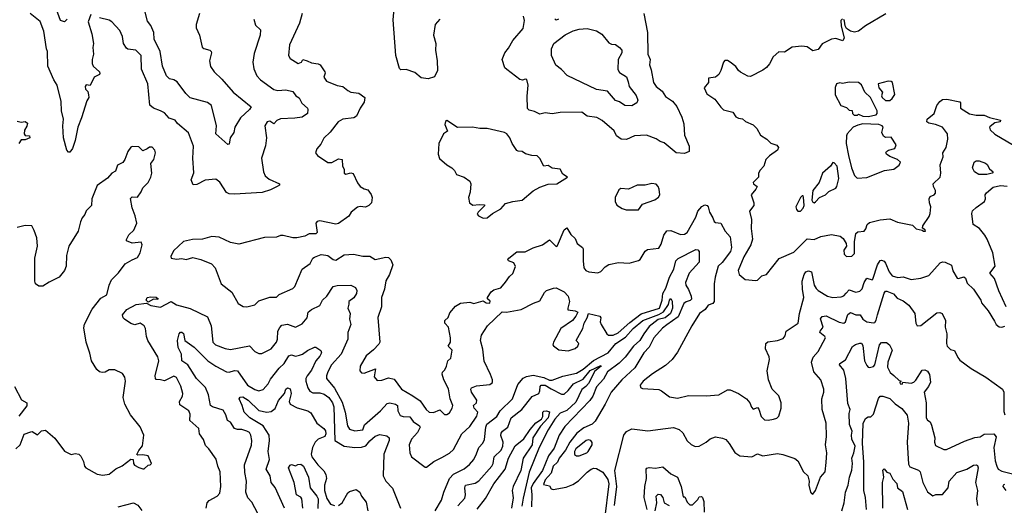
# Model space of a CAD drawing. Extents: x 1552294 to 1694791, y 811929 to 917222.
# Tile 207 of 256: x 1622573 to 1629864, y 862697 to 866290. Entities that reach past the tile are written whole.
import ezdxf

# ---------------------------------------------------------------- set-up
doc = ezdxf.new("R2010")
doc.units = 0

msp = doc.modelspace()

# ---------------------------------------------------------------- linework, layer by layer
at = {"layer": '0CON10XD'}
for points in [[(1625685, 866293.3), (1625650.4, 866255), (1625638.1, 866175), (1625653.9, 866115), (1625652.3, 866065), (1625664.2, 865985.8), (1625665.8, 865914.2), (1625645, 865867.5), (1625596.8, 865853.2), (1625545, 865860.8), (1625499.1, 865899.1), (1625435, 865922.5), (1625395, 865920), (1625385, 865930), (1625359.2, 866025), (1625338.4, 866288.4), (1625350, 866425)], [(1623101.2, 866328.8), (1623080.6, 866275), (1623107.5, 866185), (1623120, 866115), (1623115.8, 866085), (1623120, 866035), (1623109.4, 865995), (1623109.6, 865965), (1623117.1, 865945), (1623163.1, 865905), (1623167, 865893), (1623163.8, 865885), (1623124.4, 865865), (1623095, 865803.8), (1623065, 865807.5), (1623057.5, 865795), (1623060, 865775), (1623078.3, 865758.3), (1623084, 865735), (1623084.2, 865715), (1623070.7, 865689.3), (1623032.1, 865565), (1623004, 865496), (1622984.4, 865395), (1622965, 865337.5), (1622945, 865310), (1622935, 865310), (1622921.2, 865325), (1622897.5, 865415), (1622892.7, 865505), (1622896.7, 865555), (1622883.5, 865615), (1622881.1, 865685), (1622851.5, 865805), (1622825.8, 865845.8), (1622781.6, 865945), (1622780, 866055), (1622771.4, 866075), (1622751.8, 866205), (1622725, 866275.7), (1622651.4, 866335)], [(1622925.7, 866295), (1622905, 866274), (1622875, 866282.9), (1622846.2, 866365)], [(1624306, 866295), (1624318.8, 866248.8), (1624355.8, 866215), (1624354.3, 866175), (1624309.3, 866040.7), (1624299.5, 865975), (1624306.6, 865926.6), (1624330, 865875), (1624355.5, 865845.5), (1624455, 865773.9), (1624485, 865766.7), (1624545, 865771.9), (1624595, 865758.5), (1624617.8, 865727.8), (1624641.7, 865711.7), (1624661.9, 865671.9), (1624704, 865635), (1624707.5, 865625), (1624704.3, 865595), (1624665, 865569.7), (1624611.3, 865561.3), (1624503.3, 865556.7), (1624476.8, 865543.2), (1624455, 865520), (1624425, 865538.1), (1624405, 865534.2), (1624388.1, 865505), (1624400, 865415), (1624394.5, 865355.5), (1624363.5, 865265), (1624378, 865165), (1624392, 865135), (1624420.2, 865110.2), (1624498, 865075), (1624496, 865065), (1624478.8, 865055), (1624429.1, 865030.9), (1624368.3, 865011.7), (1624165, 864998.3), (1624125, 865001.4), (1624105, 865010.8), (1624055, 865087.5), (1624025, 865108.9), (1623947.3, 865102.7), (1623885, 865071.2), (1623857.5, 865067.5), (1623843.8, 865105), (1623862.3, 865157.7), (1623854.5, 865265), (1623859.3, 865355), (1623822.2, 865452.2), (1623741.3, 865521.3), (1623725, 865545.6), (1623680.8, 865560.8), (1623645, 865600), (1623615, 865615.8), (1623565, 865634.6), (1623537.7, 865657.7), (1623521.9, 865815), (1623475.6, 865925), (1623472.5, 866025), (1623433.6, 866063.6), (1623375, 866071.2), (1623365, 866078.8), (1623342.5, 866115), (1623333.8, 866165), (1623315, 866210), (1623255, 866274.2), (1623235, 866286.9), (1623165, 866303.3)], [(1623903.8, 866336.2), (1623880.7, 866255), (1623879.5, 866229.5), (1623904.6, 866174.6), (1623925, 866088), (1623937.2, 866077.2), (1623981.2, 866065), (1623991.4, 866055), (1623994.4, 866045), (1623978.2, 865985), (1623985, 865943.8), (1624012.9, 865905), (1624070.1, 865850.1), (1624155, 865753.3), (1624286, 865645), (1624275.8, 865625), (1624208.1, 865565), (1624165.7, 865495), (1624160, 865455), (1624132, 865415), (1624125, 865370), (1624115, 865366.7), (1624026, 865445), (1624030.9, 865505), (1623993.3, 865655), (1623965, 865676.4), (1623835, 865711.9), (1623802.7, 865742.7), (1623740.3, 865830.3), (1623715.3, 865845.3), (1623682.4, 865852.4), (1623661.1, 865875), (1623629.6, 865945), (1623614.4, 866055), (1623568.4, 866145), (1623567.1, 866195), (1623545, 866247.9), (1623520.2, 866280.2), (1623496.4, 866366.4)], [(1624664.2, 866335.8), (1624644.3, 866265), (1624570.8, 866105), (1624562.5, 866025), (1624575, 866003.3), (1624635, 865966.2), (1624660, 865975), (1624670, 865995), (1624701.2, 865985), (1624735, 865970), (1624783.6, 865963.6), (1624797.5, 865955), (1624831.4, 865905), (1624834.3, 865895), (1624824.4, 865865), (1624845.6, 865835), (1624925, 865802.5), (1624965.6, 865795.6), (1625002.5, 865765), (1625025, 865754.6), (1625085, 865747.5), (1625128.1, 865715), (1625125, 865680), (1625094.3, 865635.7), (1625068, 865575), (1625046.6, 865563.4), (1624965, 865552.9), (1624930.6, 865535), (1624871.5, 865458.5), (1624825, 865412.9), (1624802.2, 865367.8), (1624773.1, 865335), (1624762.5, 865305), (1624777.5, 865285), (1624855, 865232.9), (1624885, 865232.9), (1624935, 865260.8), (1624960, 865255), (1624963.8, 865205), (1624976.2, 865185), (1624976, 865155), (1624987.3, 865147.3), (1625025, 865157.8), (1625041.8, 865151.8), (1625075, 865083.8), (1625095, 865056.2), (1625125, 865038), (1625150.7, 865030.7), (1625175, 864996.7), (1625182.9, 864975), (1625177.1, 864935), (1625159.4, 864915), (1625132.5, 864902.5), (1625095, 864908.6), (1625075, 864902.5), (1625027.5, 864865), (1625010, 864835), (1624935, 864782), (1624915, 864778), (1624795, 864802), (1624775, 864797.5), (1624766.2, 864785), (1624776, 864715), (1624765.6, 864704.4), (1624715.7, 864704.3), (1624685, 864688), (1624625, 864675.8), (1624595, 864676), (1624525, 864693.3), (1624505, 864693.1), (1624475, 864682), (1624385, 864678.8), (1624195, 864628.8), (1624135, 864641.2), (1624050.5, 864680.5), (1623995, 864686.2), (1623927, 864667), (1623853.9, 864663.9), (1623785, 864648), (1623711.2, 864578.8), (1623691.9, 864538.1), (1623695, 864524.2), (1623735, 864518.8), (1623775, 864522), (1623805, 864516.7), (1623855, 864531.2), (1623915, 864516.2), (1623992.3, 864482.3), (1624020, 864455), (1624064.2, 864335), (1624142.9, 864272.9), (1624190.4, 864190.4), (1624228, 864168), (1624254.3, 864164.3), (1624315, 864181.1), (1624345, 864209.2), (1624425, 864238), (1624475, 864237.1), (1624495, 864255.6), (1624595, 864300), (1624610, 864315), (1624665, 864443.3), (1624725, 864486), (1624743.1, 864525), (1624755, 864533.5), (1624805, 864551.3), (1624838.8, 864548.8), (1624855, 864544.6), (1624895, 864515.5), (1624915, 864511.1), (1624975, 864550.8), (1625045.4, 864554.6), (1625115, 864540), (1625165, 864540), (1625206.4, 864516.4), (1625285, 864532.5), (1625305, 864530), (1625322, 864512), (1625336, 864475), (1625311.2, 864405), (1625285, 864357.5), (1625274.6, 864295), (1625251.1, 864235), (1625253.3, 864165), (1625224.1, 864085.9), (1625240.8, 863905), (1625231.8, 863888.2), (1625192.1, 863847.9), (1625137.5, 863802.5), (1625094.3, 863725), (1625092, 863692), (1625105, 863676.7), (1625125, 863673.8), (1625207, 863707), (1625197, 863647), (1625221.2, 863621.2), (1625255, 863621.4), (1625305, 863640), (1625345, 863630), (1625399.4, 863555), (1625485, 863506.2), (1625539.3, 863469.3), (1625583.6, 863405), (1625605, 863386.7), (1625637.5, 863382.5), (1625685, 863402.5), (1625717.7, 863367.7), (1625735, 863367.5), (1625755, 863382), (1625775.6, 863415), (1625779.2, 863435), (1625760, 863485), (1625747.3, 863557.3), (1625714.7, 863625), (1625702.1, 863667.9), (1625705, 863682.5), (1625720.7, 863699.3), (1625733.3, 863726.7), (1625742.5, 863765), (1625766.7, 863785), (1625776.4, 863843.6), (1625746.7, 863875), (1625762.9, 863905), (1625763.1, 863935), (1625748.8, 864015), (1625722, 864045), (1625720.8, 864065), (1625745, 864087.5), (1625759.3, 864120.7), (1625800.9, 864169.1), (1625837.9, 864192.1), (1625905, 864200), (1625935, 864190), (1626005, 864208.8), (1626026.7, 864195), (1626055, 864193.5), (1626057.1, 864207.1), (1626037.5, 864225), (1626036.7, 864235), (1626064.5, 864275.5), (1626085, 864291.4), (1626135, 864305.5), (1626171.5, 864348.5)], [(1627193.9, 866335), (1627220.5, 866195), (1627224.3, 866035), (1627241.8, 865995), (1627236.7, 865955), (1627248.9, 865918.9), (1627265.6, 865825.6), (1627286.9, 865795), (1627330.2, 865760.2), (1627355, 865722.9), (1627406.5, 865686.5), (1627438.3, 865648.3), (1627475, 865568.8), (1627490.2, 865520.2), (1627495.6, 865435), (1627530, 865355), (1627530.4, 865315), (1627495, 865299.7), (1627435, 865305.4), (1627345, 865377.8), (1627315, 865388.1), (1627285, 865409.6), (1627215, 865435.5), (1627125, 865430), (1627065, 865404.4), (1627026.1, 865406.1), (1626991.2, 865431.2), (1626975, 865468.6), (1626885.6, 865545), (1626845.9, 865565.9), (1626776.2, 865575), (1626735, 865605.6), (1626575, 865603.3), (1626515, 865594.3), (1626465, 865600.8), (1626425, 865590), (1626385, 865611.1), (1626345, 865620.8), (1626332.1, 865632.1), (1626330.8, 865725), (1626337.5, 865805), (1626327.5, 865847.5), (1626315, 865850), (1626295, 865843.1), (1626277.4, 865847.4), (1626180.5, 865920.5), (1626166.2, 865935), (1626146.2, 865995), (1626164.5, 866045), (1626191.8, 866078.2), (1626223.8, 866135), (1626300.4, 866225), (1626312, 866285), (1626303.8, 866315)], [(1628987.3, 866332.7), (1628835.4, 866244.6), (1628785, 866205.6), (1628755, 866197.3), (1628724.6, 866204.6), (1628696.1, 866226.1), (1628685.6, 866245), (1628680.7, 866279.3), (1628675, 866292.5)], [(1626561.9, 866295), (1626545, 866286.9), (1626536.2, 866296.2)], [(1628665, 866296.9), (1628652.9, 866285), (1628655, 866242.5), (1628676.7, 866155), (1628667, 866133), (1628615, 866150), (1628583, 866147), (1628515, 866112), (1628485, 866070), (1628455, 866062), (1628445, 866060.8), (1628405, 866089.2), (1628365, 866094.2), (1628294, 866086), (1628235, 866050.8), (1628195, 866052.5), (1628152.9, 866015), (1628126.2, 865963.8), (1628102.7, 865937.3), (1628075, 865915.7), (1627985, 865868.8), (1627965, 865871.2), (1627911.3, 865901.3), (1627895, 865913.8), (1627875, 865943.3), (1627835, 865976), (1627815, 865987.5), (1627795, 865988.8), (1627784.4, 865975.6), (1627765.8, 865914.2), (1627750, 865885), (1627724.1, 865865.9), (1627673.6, 865856.4), (1627673.8, 865825), (1627641.2, 865785), (1627662.1, 865742.1), (1627720.9, 865700.9), (1627765, 865643.3), (1627785, 865624.2), (1627852.5, 865605), (1627875, 865571.2), (1627895, 865560.8), (1627925, 865555.7), (1627947.9, 865537.9), (1628003, 865513), (1628030, 865485), (1628058.8, 865435), (1628105, 865406), (1628135.6, 865375.6), (1628180.5, 865360.5), (1628191.2, 865345), (1628185, 865323.8), (1628125, 865282), (1628098.8, 865255), (1628083.8, 865205), (1628055, 865176.7), (1628043.8, 865155), (1628043.3, 865125), (1628004, 865085), (1628006.7, 865075), (1628033.3, 865055), (1628024.2, 865035), (1627988.8, 864995), (1628008.6, 864935), (1628008.6, 864915), (1627976.9, 864873.1), (1627991.7, 864811.7), (1627989.3, 864745), (1627998.5, 864665), (1627986, 864624), (1627933.9, 864535), (1627893.3, 864435), (1627900.8, 864405), (1627945, 864367.1), (1628025, 864359.2), (1628035, 864362)], [(1627105, 865653.1), (1627055, 865656), (1627015, 865682), (1626985, 865691.4), (1626925, 865760.5), (1626845, 865774.6), (1626626.9, 865876.9), (1626585, 865922.2), (1626543, 865953), (1626510, 866025), (1626511.1, 866075), (1626528.8, 866115), (1626611.4, 866178.6), (1626671.8, 866208.2), (1626715, 866220.6), (1626774.6, 866224.6), (1626845, 866208.8), (1626883.5, 866183.5), (1626935, 866120), (1626955, 866109.2), (1626985, 866106.9), (1627015.6, 866085), (1627031.1, 866065), (1627031.8, 866045), (1627004.4, 865995.6), (1627002.6, 865922.6), (1627015, 865898.8), (1627066.7, 865866.7), (1627079.7, 865829.7), (1627085.7, 865795.7), (1627138.7, 865728.7), (1627150, 865695), (1627143.3, 865675), (1627105, 865653.1)], [(1628855, 865573.8), (1628914.1, 865585.9), (1628921.2, 865595), (1628921.4, 865615), (1628873.1, 865715), (1628831.1, 865755), (1628805, 865808.9), (1628785, 865824.4), (1628715, 865828.8), (1628665, 865819.1), (1628645, 865822.9), (1628622, 865815), (1628611.2, 865788.8), (1628610.5, 865735), (1628654.1, 865654.1), (1628695, 865640), (1628715, 865620), (1628738.3, 865618.3), (1628740, 865595), (1628753, 865583), (1628776.4, 865583.6), (1628785, 865590), (1628817, 865577), (1628855, 865573.8)], [(1629015, 865693.3), (1629033, 865707), (1629053, 865737), (1629035.8, 865825.8), (1629025, 865833.8), (1629004.5, 865835.5), (1628930, 865815), (1628934.2, 865785), (1628962, 865755), (1628954.5, 865725.5), (1628958.6, 865715), (1628985, 865693.3), (1629015, 865693.3)], [(1628035, 864362), (1628067.5, 864395), (1628102.5, 864405), (1628196.6, 864523.4), (1628305, 864570.8), (1628405, 864669.5), (1628455, 864664.5), (1628505, 864686.2), (1628585, 864699.5), (1628648.2, 864688.2), (1628671.4, 864671.4), (1628692.5, 864635), (1628694, 864615), (1628674.4, 864585), (1628678.8, 864555), (1628695, 864537.5), (1628735, 864540), (1628755, 864560), (1628754.5, 864645.5), (1628765, 864706.7), (1628779.5, 864720.5), (1628825, 864726.2), (1628837.7, 864742.3), (1628848.5, 864775), (1628865, 864790), (1628945, 864809.5), (1629015, 864817.1), (1629072.3, 864792.3), (1629185, 864768.8), (1629211.7, 864741.7), (1629255, 864732.5), (1629265, 864724), (1629280, 864725), (1629277.5, 864735), (1629258.3, 864748.3), (1629260, 864765), (1629307, 864833), (1629315.8, 864855), (1629320.5, 864905), (1629310, 864935), (1629308, 864965), (1629315, 864982.5), (1629345, 864993.8), (1629354.1, 865005.9), (1629354, 865025), (1629339.2, 865055), (1629337.5, 865075), (1629388, 865125), (1629394, 865155), (1629388, 865215), (1629410, 865275), (1629409.2, 865305), (1629432.5, 865345), (1629445.6, 865405), (1629442.9, 865445), (1629405.8, 865495), (1629355, 865514.6), (1629303.8, 865525), (1629290, 865535), (1629291.2, 865555), (1629345, 865596.7), (1629364, 865655), (1629386.2, 865685), (1629405, 865699.2), (1629438.3, 865701.7), (1629535, 865682.5), (1629540, 865675), (1629540, 865635), (1629605, 865593.5), (1629655, 865583.3), (1629715, 865584.3), (1629755, 865566.9), (1629835, 865546.7), (1629832.5, 865535), (1629793.2, 865526.8), (1629759.1, 865500.9), (1629753.8, 865495), (1629758.8, 865475), (1629793.8, 865443.8), (1629932.7, 865362.7)], [(1622555, 865538.8), (1622585, 865532.5), (1622615, 865536.2), (1622630, 865525), (1622627, 865503), (1622608.3, 865471.7), (1622607.5, 865445), (1622615, 865432.5), (1622645, 865430), (1622647.5, 865415), (1622615, 865401.2), (1622585, 865400), (1622566.2, 865375)], [(1626005, 864822.5), (1626035, 864823.3), (1626074.2, 864855.8), (1626135, 864891.2), (1626170.3, 864929.7), (1626225, 864945.8), (1626292.5, 864955), (1626375, 865022.5), (1626425, 865051.4), (1626485, 865072.5), (1626550, 865075), (1626630, 865125), (1626595, 865147.5), (1626574.2, 865184.2), (1626515, 865191.1), (1626485, 865212), (1626455, 865206.7), (1626425, 865263.8), (1626405, 865283.8), (1626365, 865286), (1626317.7, 865297.7), (1626293.6, 865313.6), (1626265, 865316.7), (1626255, 865323.3), (1626220, 865375), (1626202.9, 865415), (1626179.4, 865445), (1626164, 865455), (1626035, 865485.9), (1625980, 865485), (1625925, 865495.7), (1625815, 865491.2), (1625735, 865543.8), (1625725, 865536.2), (1625720, 865515), (1625740, 865465), (1625711.2, 865445), (1625676.7, 865375), (1625672.9, 865295), (1625682.1, 865262.1), (1625735, 865216.7), (1625772.5, 865195), (1625792.5, 865175), (1625807.5, 865145), (1625865.5, 865125.5), (1625906.7, 865095), (1625912.5, 865075), (1625907.5, 865015), (1625896.2, 864975), (1625903.3, 864935), (1625928, 864918), (1625975, 864923.3), (1626015, 864920), (1626015, 864912.5), (1625966.7, 864865), (1625960.7, 864850.7), (1625969.3, 864839.3), (1626005, 864822.5)], [(1628775, 865117.9), (1628845, 865122.2), (1628975.6, 865174.4), (1629046.7, 865185), (1629085, 865213.3), (1629093.8, 865235), (1629073.3, 865255), (1629015, 865277.8), (1628991.9, 865295), (1628987.1, 865305), (1628990.8, 865315), (1629006.2, 865325), (1629053.1, 865336.9), (1629062.4, 865365), (1629025, 865420), (1628985, 865417.9), (1628968.6, 865428.6), (1628957.5, 865455), (1628966.7, 865495), (1628960, 865505), (1628935, 865514.3), (1628815, 865520.6), (1628779.5, 865510.5), (1628744.2, 865495), (1628700, 865445), (1628695, 865430), (1628693.2, 865375), (1628709, 865285), (1628732, 865195), (1628755, 865137.3), (1628775, 865117.9)], [(1622545.6, 863114.4), (1622576.9, 863143.1), (1622607, 863223), (1622655, 863240), (1622665, 863242.5), (1622705, 863217.5), (1622735, 863247.5), (1622765, 863253.3), (1622833.2, 863193.2), (1622905, 863097.5), (1622955, 863072.5), (1622985, 863080), (1623010, 863075), (1623025, 863060), (1623045, 863020), (1623053.3, 862985), (1623062.5, 862975), (1623147.5, 862927.5), (1623188.8, 862918.8), (1623235, 862926.9), (1623285, 862965.6), (1623332.3, 862987.7), (1623395, 863038.8), (1623412.5, 863035), (1623416.5, 863005), (1623424.2, 862994.2), (1623455, 862975.5), (1623485, 862966.2), (1623495, 862966.7), (1623525, 862992.5), (1623540, 862995), (1623550, 863005), (1623523.6, 863063.6), (1623485, 863070.8), (1623447, 863067), (1623441.7, 863071.7), (1623455, 863101.2), (1623482.2, 863137.8), (1623491.4, 863215), (1623465, 863276.7), (1623394, 863365), (1623352.5, 863445), (1623339.4, 863495), (1623355.8, 863615), (1623352.5, 863645), (1623335, 863671.2), (1623278.3, 863698.3), (1623235, 863698.1), (1623205, 863681.9), (1623185, 863679.4), (1623163.6, 863683.6), (1623145, 863700.8), (1623104.5, 863765), (1623092.6, 863822.6), (1623064.4, 863904.4), (1623048.8, 864008.8), (1623054.1, 864035.9), (1623111.1, 864148.9), (1623175, 864229.4), (1623218.6, 864255), (1623236.2, 864325), (1623254, 864365), (1623303.8, 864416.2), (1623355, 864482.5), (1623405, 864514.2), (1623445, 864531.2), (1623465.6, 864564.4), (1623480, 864625), (1623473.8, 864643.8), (1623405, 864636.7), (1623365, 864652.5), (1623363.6, 864663.6), (1623380.9, 864699.1), (1623417.9, 864732.1), (1623440.5, 864785), (1623428.2, 864838.2), (1623405, 864897.5), (1623393.6, 864966.4), (1623405, 864980), (1623445, 864977.5), (1623473.6, 865016.4), (1623486.2, 865045), (1623525, 865086), (1623544.3, 865125), (1623551.4, 865155), (1623544.1, 865225.9), (1623567.5, 865255), (1623578.8, 865305), (1623573.3, 865325), (1623555, 865346.7), (1623533.6, 865346.4), (1623516.7, 865333.3), (1623485, 865320), (1623455, 865350), (1623405, 865352.5), (1623395, 865347.5), (1623373.8, 865315), (1623352.5, 865255), (1623336.4, 865233.6), (1623297, 865213), (1623281.7, 865168.3), (1623255, 865153.3), (1623222.3, 865117.7), (1623145.9, 865064.1), (1623106.4, 864965), (1623105.7, 864914.3), (1623064.3, 864875.7), (1623055, 864847.5), (1623036, 864825), (1623024.3, 864795), (1623005.7, 864725), (1622936.8, 864613.2), (1622919.4, 864545), (1622918.1, 864465), (1622906.2, 864435), (1622864.5, 864385), (1622791.2, 864348.8), (1622745, 864318.6), (1622715, 864318), (1622691.2, 864335), (1622686.1, 864356.1), (1622685.8, 864524.2), (1622705.7, 864615), (1622699.2, 864675), (1622680.5, 864730.5), (1622663.8, 864763.8), (1622615, 864768), (1622555, 864751.2)], [(1628455, 864935.6), (1628465, 864943.3), (1628495, 864975.5), (1628540, 864995), (1628565, 865017.5), (1628615, 865043.8), (1628623.4, 865056.6), (1628637.6, 865115), (1628626.2, 865205), (1628605, 865232), (1628595, 865232.5), (1628575.6, 865205), (1628517.5, 865155), (1628493.3, 865085), (1628444.8, 865025.2), (1628437.7, 864955), (1628445, 864940), (1628455, 864935.6)], [(1629735, 865144.5), (1629675, 865145.5), (1629643.6, 865163.6), (1629627.8, 865195), (1629639.4, 865235), (1629655, 865245.9), (1629677.5, 865245), (1629725, 865227.8), (1629737.6, 865217.6), (1629755, 865186.2), (1629780, 865165), (1629772.5, 865155), (1629735, 865144.5)], [(1627063.9, 864883.9), (1627155, 864884), (1627185, 864926.2), (1627275, 864958), (1627304.1, 864975.9), (1627312, 864995), (1627308.8, 865035), (1627301.2, 865055), (1627285, 865073.3), (1627255, 865078.8), (1627205, 865066.2), (1627145, 865066), (1627080, 865035), (1627025, 865040), (1627009.3, 865030.7), (1626982.5, 864975), (1626982.5, 864945), (1626995, 864916.7), (1627035, 864892), (1627063.9, 864883.9)], [(1629877.6, 864165), (1629823, 864283), (1629790.6, 864375), (1629756.7, 864415), (1629796.2, 864465), (1629778.6, 864565), (1629737.5, 864665), (1629719.2, 864695), (1629680.8, 864745), (1629632.5, 864775), (1629623.8, 864855), (1629628.9, 864875), (1629655, 864901.4), (1629717.5, 864945), (1629724.4, 864965), (1629722.9, 864995), (1629730.6, 865009.4), (1629780.4, 865049.6), (1629835, 865061.9), (1629885, 865059.4)], [(1626171.5, 864348.5), (1626200.5, 864389.5), (1626225, 864412.5), (1626243.6, 864463.6), (1626231.7, 864491.7), (1626192.5, 864505), (1626186.7, 864515), (1626194, 864525), (1626255, 864571.9), (1626315, 864573.1), (1626375, 864602.9), (1626445, 864624.2), (1626495, 864661.2), (1626545, 864612), (1626555, 864620), (1626605, 864734), (1626625, 864748.8), (1626655, 864701.2), (1626685, 864670), (1626700.3, 864635), (1626740.8, 864605), (1626745.8, 864595), (1626744.4, 864505), (1626750, 864455), (1626764, 864435), (1626788, 864425), (1626855, 864417), (1626875, 864426.1), (1626907.9, 864462.1), (1626935, 864479), (1627005.8, 864494.2), (1627085, 864489.6), (1627155, 864507.9), (1627167.1, 864515), (1627205, 864576), (1627220.5, 864589.5), (1627305, 864600), (1627321.9, 864628.1), (1627343.4, 864696.6), (1627365, 864728.6), (1627395, 864729.1), (1627465, 864701.1), (1627495, 864703.1), (1627515, 864714.4), (1627580.1, 864829.9), (1627595, 864872.5), (1627625, 864908.6), (1627645, 864919.2), (1627662.5, 864915), (1627671.2, 864905), (1627680.8, 864865), (1627705.6, 864825), (1627715, 864796.7), (1627725, 864790), (1627765, 864784), (1627797.1, 864725), (1627833.4, 864683.4), (1627842.7, 864605), (1627837.4, 864575), (1627775, 864493.1), (1627745, 864466), (1627721.7, 864385), (1627714.3, 864335.7), (1627714.3, 864205), (1627705, 864190.8), (1627672.1, 864177.9), (1627648.6, 864145), (1627606.5, 864115), (1627548.8, 864025), (1627445, 863828.6), (1627404.5, 863775.5), (1627355, 863730), (1627259.6, 863670.4), (1627188.9, 863615), (1627166.9, 863585), (1627169.2, 863569.2), (1627185, 863560), (1627305, 863552.5), (1627325, 863544.3), (1627385, 863500), (1627445, 863489.4), (1627525, 863509.5), (1627655, 863505.6), (1627750, 863515), (1627815, 863550), (1627835, 863550), (1627895, 863524.3), (1627953.8, 863485), (1627978.8, 863455), (1627992, 863422), (1628005, 863407.5), (1628035, 863421.2), (1628047.1, 863407.1), (1628062.9, 863352.9), (1628088.8, 863328.8), (1628115, 863325.8), (1628155, 863333.1), (1628178.5, 863341.5), (1628195, 863357.1), (1628211.9, 863415), (1628211.4, 863455), (1628195, 863506), (1628145, 863556.7), (1628116.9, 863625), (1628107.3, 863692.7), (1628125.5, 863775), (1628122.5, 863795), (1628094.5, 863854.5), (1628097.5, 863895), (1628113.8, 863906.2), (1628185, 863915.5), (1628225, 863931.1), (1628240.2, 863949.8), (1628247.8, 863985), (1628336.8, 864043.2), (1628346.8, 864115), (1628379.3, 864235), (1628368.5, 864295), (1628366.9, 864355), (1628381.8, 864405), (1628395, 864424.2), (1628415, 864430.8), (1628435, 864423.8), (1628455, 864326.7), (1628470.3, 864300.3), (1628485.3, 864285.3), (1628555, 864245.4), (1628595, 864233.5), (1628655, 864239.1), (1628675, 864246.9), (1628693.5, 864266.5), (1628715, 864291.2), (1628765, 864274.3), (1628795, 864281.9), (1628810.9, 864299.1), (1628825.9, 864345), (1628845, 864377.5), (1628885, 864364.2), (1628890.9, 864369.1), (1628925, 864475.6), (1628945, 864507.1), (1628955, 864511.4), (1628973.6, 864503.6), (1628985, 864488.6), (1629010.8, 864425), (1629034.1, 864394.1), (1629075, 864382.1), (1629115, 864386.7), (1629175, 864367.5), (1629245, 864378.2), (1629305, 864398.1), (1629388.7, 864491.3), (1629405, 864499.2), (1629425, 864495.8), (1629473, 864473), (1629481.3, 864431.3), (1629515, 864376.7), (1629525, 864373.8), (1629565, 864386.7), (1629575, 864376.7), (1629589.3, 864339.3), (1629635.5, 864295.5), (1629688.8, 864215), (1629694.2, 864195), (1629745, 864136.7), (1629789.8, 864059.8), (1629804.5, 864034.5), (1629825, 864017.5), (1629845.7, 864014.3), (1629868, 864022)], [(1628334.2, 864874.2), (1628355, 864874.3), (1628375, 864896), (1628381.2, 864915), (1628377.4, 864977.4), (1628375, 864986), (1628367.3, 864987.3), (1628354.4, 864975), (1628320, 864905), (1628323.8, 864885), (1628334.2, 864874.2)], [(1623953.8, 862675), (1623962, 862715), (1623975, 862733.3), (1624035, 862764), (1624055, 862786.7), (1624062.5, 862835), (1624058.1, 862945), (1624040, 862985), (1624028, 863038), (1623974.6, 863114.6), (1623949.1, 863139.1), (1623935, 863183.8), (1623905.7, 863225), (1623899.4, 863265), (1623833.9, 863323.9), (1623835, 863370), (1623826.5, 863395), (1623760, 863440), (1623757.7, 863465), (1623778.2, 863505), (1623781.5, 863525), (1623767.6, 863577.6), (1623735, 863642), (1623715, 863653.3), (1623645, 863616.5), (1623615, 863626.2), (1623585, 863626.7), (1623578.8, 863635), (1623575.7, 863655.7), (1623603.1, 863765), (1623595.7, 863794.3), (1623521.8, 863915), (1623511.8, 863945), (1623505.3, 864005.3), (1623495, 864025.6), (1623465, 864043.5), (1623425, 864032.2), (1623395, 864041.1), (1623348.1, 864075), (1623339.4, 864085), (1623335.6, 864105), (1623367.5, 864145), (1623435, 864183.1), (1623513, 864193), (1623544.4, 864174.4), (1623615, 864163.8), (1623695, 864204.3), (1623735, 864180.4), (1623835, 864152.1), (1623965, 864091.4), (1623992.1, 864025), (1624002.3, 863905), (1624023.3, 863885), (1624095, 863856.4), (1624135, 863849.2), (1624275, 863875.5), (1624314.3, 863834.3), (1624345, 863819.2), (1624365, 863819.2), (1624435.7, 863855), (1624474.4, 863905), (1624481.2, 863925), (1624485.4, 863985), (1624498.3, 864011.7), (1624515, 864029.4), (1624555, 864037.8), (1624615, 864015.7), (1624665, 864038.6), (1624701.9, 864085), (1624708.1, 864125), (1624734.3, 864145), (1624794.4, 864175), (1624814.5, 864215.5), (1624847, 864243), (1624895, 864315.8), (1624924.2, 864324.2), (1625025, 864326.5), (1625059.5, 864309.5), (1625070.5, 864285), (1625066.5, 864263.5), (1625048.3, 864231.7), (1625010, 864205), (1625011.2, 864185), (1625002.9, 864155), (1625019.2, 864115), (1625014.6, 864075), (1625024.3, 864035.7), (1625003.3, 863975), (1625001.8, 863925), (1624954.5, 863815), (1624882.9, 863735), (1624855.2, 863684.8), (1624844.7, 863655), (1624846.1, 863635), (1624904.2, 863564.2), (1624960.1, 863460.1), (1624983.3, 863385), (1624999.7, 863285), (1625015, 863260), (1625055, 863248), (1625115, 863254.6), (1625127.5, 863292.5), (1625245.3, 863394.7), (1625295, 863449.2), (1625315, 863454.2), (1625356.7, 863445), (1625370.8, 863435), (1625372.5, 863395), (1625391.3, 863361.3), (1625413.5, 863353.5), (1625462.3, 863352.3), (1625486.1, 863316.1), (1625533.3, 863285), (1625538.2, 863275), (1625519.2, 863235), (1625475.5, 863185), (1625458.1, 863145), (1625460.8, 863085), (1625474.3, 863054.3), (1625575, 862980), (1625585, 862980), (1625638.5, 863021.5), (1625698.9, 863051.1), (1625755, 863083.3), (1625785, 863110), (1625848.2, 863225), (1625905, 863279.5), (1625957.9, 863355), (1625964.6, 863385), (1625938.9, 863415), (1625932.5, 863435), (1625955.3, 863454.7), (1625957.5, 863475), (1625917.5, 863535), (1625912.7, 863555), (1625917.8, 863565), (1625955, 863581.6), (1626055, 863590.9), (1626074.6, 863605), (1626073.7, 863625), (1626059.4, 863665), (1626012.6, 863762.6), (1626002, 863852), (1625984.6, 863915.4), (1625992.7, 863955), (1626037.5, 864025), (1626145, 864127.1), (1626176.7, 864126.7), (1626286.6, 864146.6), (1626377, 864193), (1626425, 864210), (1626459.1, 864270.9), (1626474.8, 864285.2), (1626525, 864304.5), (1626545, 864305.4), (1626605, 864276.7), (1626633.1, 864245), (1626644.6, 864205), (1626631.1, 864155), (1626632.9, 864142.9), (1626685.5, 864135.5), (1626705.8, 864125.8), (1626691.8, 864095), (1626666.1, 864065), (1626580, 864005), (1626524.6, 863905), (1626520, 863885), (1626525, 863875.8), (1626565, 863847.5), (1626635, 863840.5), (1626685, 863857.8), (1626705, 863874), (1626712.5, 863895), (1626693.3, 863915), (1626744, 864005), (1626752, 864045), (1626775.6, 864085), (1626785, 864116), (1626870, 864095), (1626876, 864085), (1626870.6, 864055), (1626877.8, 864035), (1626921.4, 863965), (1626933.8, 863955), (1626968, 863955), (1627005, 863971.7), (1627090.9, 864049.1), (1627175, 864112.6), (1627310.4, 864155), (1627329.5, 864215), (1627335.7, 864265), (1627356.8, 864303.2), (1627384.5, 864385.5), (1627416.8, 864445), (1627431.2, 864505), (1627448.1, 864521.9), (1627578.5, 864588.5), (1627595, 864586.7), (1627605.4, 864575.4), (1627605.2, 864495), (1627529.8, 864415), (1627502, 864345), (1627504.6, 864325), (1627525, 864293.5), (1627544.7, 864245), (1627546.8, 864223.2), (1627537.7, 864212.3), (1627507.6, 864202.4), (1627490.5, 864189.5), (1627447.7, 864092.3), (1627365, 864031.4), (1627333.3, 864006.7), (1627269.6, 863935), (1627234.2, 863865.8), (1627195, 863825.6), (1627128.5, 863715), (1627031.8, 863625), (1626953.8, 863535), (1626909.3, 863445), (1626835, 863319.1), (1626812.1, 863297.9), (1626749.1, 863270.9), (1626699.3, 863230.7), (1626645.7, 863164.3), (1626615.1, 863104.9), (1626568.3, 863045), (1626554.2, 863015.8), (1626523.3, 862985), (1626508.5, 862935), (1626465, 862885.8), (1626451.7, 862851.7), (1626495, 862840), (1626508.3, 862818.3), (1626522.5, 862812.5), (1626619.3, 862830.7), (1626668.3, 862851.7), (1626711.2, 862878.8), (1626775, 862942.5), (1626805, 862964), (1626825, 862972), (1626845, 862970), (1626891.2, 862941.2), (1626927, 862887), (1626936, 862855), (1626904.1, 862594.1)], [(1626977.5, 862695), (1626995.8, 862835), (1626980, 862955), (1627046.9, 863215), (1627066.7, 863243.3), (1627105, 863262.2), (1627225, 863247.1), (1627354.4, 863265.6), (1627413, 863273), (1627455, 863258.6), (1627483.6, 863233.6), (1627515, 863174.2), (1627545, 863147.5), (1627575, 863132.5), (1627605, 863133.1), (1627655, 863162.7), (1627685, 863189.1), (1627725, 863202.9), (1627776.1, 863193.9), (1627802.4, 863182.4), (1627827.5, 863155), (1627867.6, 863087.6), (1627905, 863061.9), (1627995, 863054.4), (1628035, 863076.7), (1628075, 863061.8), (1628185, 863079.1), (1628223.3, 863073.3), (1628312.6, 863042.6), (1628334, 863025), (1628376.7, 862945), (1628409.2, 862915), (1628418.1, 862875), (1628416.5, 862845), (1628429.2, 862795), (1628435, 862783.8), (1628445, 862780), (1628465.8, 862805), (1628503.3, 862905), (1628536.2, 862945), (1628545.5, 863014.5), (1628548.5, 863085), (1628539.6, 863145), (1628547.7, 863205), (1628545.5, 863305.5), (1628514.5, 863405), (1628513.6, 863485), (1628526.9, 863533.1), (1628526.4, 863555), (1628505, 863624), (1628453.1, 863685), (1628435.6, 863755), (1628447.3, 863792.7), (1628484.4, 863835), (1628538.6, 863935), (1628535.6, 863945), (1628498.2, 863975), (1628499.1, 863985), (1628521.2, 864015), (1628502.5, 864077.5), (1628515, 864093.8), (1628545, 864099.1), (1628641.4, 864051.4), (1628675, 864043.3), (1628687.7, 864055), (1628705, 864108.2), (1628725, 864123.9), (1628765, 864106.4), (1628796.2, 864105), (1628815, 864074.2), (1628845, 864054.4), (1628895, 864045.8), (1628905, 864050), (1628915, 864065.8), (1628925.2, 864105), (1628975, 864266), (1628985, 864280), (1628995, 864280.9), (1629042.4, 864262.4), (1629069.1, 864229.1), (1629115, 864209.1), (1629157.1, 864177.1), (1629200.9, 864115), (1629208.5, 864045), (1629218.8, 864025), (1629245, 864027.8), (1629365, 864120), (1629385, 864123.8), (1629403.3, 864115), (1629427.3, 864065), (1629425.4, 864015), (1629437.5, 863965), (1629435.7, 863895), (1629441.4, 863875), (1629465, 863850), (1629495, 863841.2), (1629519.4, 863789.4), (1629535, 863770.6), (1629619.1, 863709.1), (1629727.1, 863645), (1629851.2, 863555), (1629860.6, 863535), (1629861.1, 863391.1), (1629866.8, 863366.8)], [(1623525, 864200), (1623510, 864215), (1623517.5, 864235), (1623545, 864240), (1623585, 864236), (1623597.5, 864225), (1623595, 864220), (1623565, 864222.5), (1623525, 864200)], [(1627115.3, 864005), (1627186.1, 864065), (1627305, 864108.6), (1627340.7, 864129.3), (1627378.1, 864181.9), (1627385, 864214.3), (1627395, 864227.1), (1627405, 864206.7), (1627407, 864155), (1627392.2, 864115), (1627353.2, 864085), (1627299.6, 864070.4), (1627235, 864020), (1627193.8, 863966.2), (1627165.7, 863915), (1627117.4, 863875), (1627056.8, 863793.2), (1627011.9, 863748.1), (1626926, 863685), (1626895, 863629.6), (1626845, 863572.5), (1626816.2, 863505), (1626795, 863471.1), (1626610.8, 863279.2), (1626568.2, 863215), (1626531.2, 863118.8), (1626487.9, 863062.1), (1626444, 862955), (1626375, 862856.9), (1626359.6, 862825), (1626364.9, 862775), (1626363, 862685)], [(1624358.9, 862595), (1624290.9, 862720.9), (1624263, 862753), (1624246.8, 862795), (1624251.5, 862875), (1624239.4, 862939.4), (1624236.6, 862995), (1624288.8, 863141.2), (1624291.6, 863175), (1624285, 863216.7), (1624274.5, 863234.5), (1624254.2, 863245.8), (1624218.2, 863258.2), (1624185, 863257.5), (1624165, 863265.6), (1624135, 863310.8), (1624111.9, 863325), (1624100, 863365), (1624080.5, 863400.5), (1624000, 863425), (1623986, 863435), (1623970.4, 863515), (1623948.7, 863568.7), (1623881.6, 863635), (1623818.1, 863735), (1623774.7, 863764.7), (1623771.5, 863815), (1623745.6, 863865), (1623742, 863915), (1623755, 863966), (1623765, 863978), (1623775, 863978.8), (1623785, 863967.5), (1623795.6, 863915.6), (1623865, 863865.7), (1623966.6, 863766.6), (1624024.4, 863725), (1624105, 863685.4), (1624125, 863682.3), (1624165, 863694.6), (1624185, 863690.6), (1624260, 863585), (1624315, 863553.2), (1624345, 863544.5), (1624375, 863553.5), (1624412.3, 863595), (1624430.9, 863629.1), (1624495, 863712.5), (1624532.7, 863745), (1624566.4, 863803.6), (1624585, 863809.4), (1624615, 863801.1), (1624645, 863806.4), (1624667.1, 863815), (1624705, 863843.1), (1624755, 863867.5), (1624765, 863865.6), (1624802.7, 863842.7), (1624807.8, 863825), (1624795, 863800), (1624765, 863765.8), (1624733.7, 863696.3), (1624700.8, 863655), (1624692.4, 863635), (1624692.4, 863615), (1624705.8, 863565), (1624720.5, 863540.5), (1624745, 863529.1), (1624795, 863529.3), (1624828.5, 863518.5), (1624862.8, 863495), (1624890, 863455), (1624899.4, 863425), (1624907.1, 863175), (1624975.2, 863135.2), (1625055, 863125.3), (1625105, 863127.1), (1625135, 863137.7), (1625165, 863173.8), (1625205, 863207.7), (1625240.4, 863220.4), (1625291.1, 863211.1), (1625310, 863195), (1625310, 863175), (1625268.8, 863075), (1625264.6, 862914.6), (1625285, 862876), (1625333, 862823), (1625391.8, 862675)], [(1625650, 862655), (1625695.3, 862735), (1625712.5, 862795), (1625754.8, 862895.2), (1625785, 862927.1), (1625865, 862967.5), (1625902.7, 862997.3), (1625935.4, 863035), (1625956.7, 863076.7), (1625971.8, 863125), (1626002.4, 863157.6), (1626015.8, 863184.2), (1626023.8, 863273.8), (1626032.8, 863297.2), (1626105.5, 863354.5), (1626131.6, 863395), (1626222.3, 863485), (1626260.6, 863589.4), (1626302, 863638), (1626325, 863650.3), (1626375, 863658.7), (1626455, 863641.8), (1626495, 863622.8), (1626515, 863621.4), (1626595, 863651.1), (1626695, 863674.9), (1626745, 863704.9), (1626821, 863769), (1626929.9, 863825), (1626986.1, 863895), (1627059.5, 863940.5), (1627115.3, 864005)], [(1628661.5, 862655), (1628678.4, 862715), (1628687.8, 862795), (1628707.5, 862845), (1628716.2, 862905), (1628735, 862957.5), (1628740, 863005), (1628735.4, 863045), (1628749.7, 863085), (1628759.2, 863135), (1628735.3, 863185), (1628731.8, 863215), (1628736.4, 863245), (1628716.9, 863295), (1628715.6, 863375), (1628721.2, 863405), (1628705, 863450), (1628691.3, 863635), (1628675.4, 863695.4), (1628644, 863735), (1628646.2, 863745), (1628687.4, 863772.6), (1628738.7, 863871.3), (1628762.7, 863887.3), (1628795, 863897.2), (1628805, 863895.3), (1628815, 863879.5), (1628827.5, 863765), (1628845, 863730), (1628855, 863718), (1628865, 863716), (1628895, 863724.3), (1628905.2, 863735), (1628939.1, 863885), (1628955, 863900.9), (1628990.4, 863900.4), (1629013.1, 863885), (1629034, 863845), (1629000.3, 863755), (1628999.2, 863719.2), (1629018.3, 863678.3), (1629046.1, 863656.1), (1629085, 863620), (1629100, 863615), (1629090, 863605), (1629092.5, 863595), (1629106.2, 863593.8), (1629113, 863607), (1629175, 863600.6), (1629192.5, 863607.5), (1629207.3, 863622.7), (1629255, 863697.5), (1629275, 863700), (1629295, 863688), (1629309.2, 863665), (1629317.9, 863607.9), (1629303.1, 863575), (1629270, 863535), (1629285.5, 863455.5), (1629285.8, 863345), (1629295, 863326.7), (1629315, 863313.3), (1629325, 863290), (1629348.5, 863195), (1629347.5, 863165), (1629355, 863140), (1629415, 863110), (1629435, 863110), (1629569.2, 863170.8), (1629645, 863197.7), (1629685, 863204), (1629715, 863223.2), (1629785.3, 863225.3), (1629803, 863203), (1629786.7, 863125), (1629795.9, 863025), (1629808.1, 862985), (1629818.5, 862965), (1629845, 862948.3), (1629955, 862922.4)], [(1625817.2, 862692.8), (1625870, 862750), (1625875.3, 862775), (1625870, 862825), (1625875.3, 862844.7), (1625945, 862860.9), (1625973, 862877), (1626070, 862985), (1626079.1, 863005), (1626085.4, 863055), (1626138.1, 863105), (1626151.8, 863135), (1626152.4, 863165), (1626136.3, 863213.7), (1626139.2, 863230.8), (1626147.3, 863245), (1626186.9, 863275), (1626211.2, 863345), (1626290.8, 863405), (1626368.9, 863501.1), (1626417.1, 863522.9), (1626425, 863543.3), (1626426.3, 863575), (1626433.8, 863586.2), (1626465, 863586.8), (1626507.3, 863557.3), (1626585, 863518.1), (1626605, 863519.6), (1626635, 863546.4), (1626674, 863596), (1626745, 863629.7), (1626798.4, 863695), (1626875, 863730.8), (1626878.5, 863725), (1626831.2, 863688.8), (1626785, 863599), (1626765, 863575.5), (1626735, 863554.1), (1626690.9, 863459.1), (1626625, 863398.7), (1626575, 863378), (1626535.3, 863335), (1626485.3, 863255), (1626418.4, 863125), (1626345, 862941.9), (1626301.5, 862748.5), (1626290.6, 862689.4)], [(1622534.1, 863575), (1622587.5, 863477.5), (1622626.7, 863455), (1622625, 863432.5), (1622566.7, 863355)], [(1624533.5, 862675), (1624465, 862827.5), (1624435.5, 862865), (1624428.8, 862915), (1624397.7, 862965), (1624422.7, 863035), (1624411.9, 863095), (1624423, 863175), (1624420.8, 863215), (1624375.1, 863285.1), (1624277.6, 863345), (1624235.8, 863385), (1624221.1, 863435), (1624198, 863485), (1624205, 863497.1), (1624225, 863498.1), (1624265, 863473.5), (1624345, 863399.3), (1624403.2, 863386.8), (1624435, 863390.5), (1624465, 863413.3), (1624489, 863471), (1624533.1, 863525), (1624545, 863556.9), (1624555, 863565.3), (1624575, 863557.8), (1624583.5, 863525), (1624569.1, 863465), (1624576.2, 863446.2), (1624628.7, 863418.7), (1624705.7, 863395.7), (1624730, 863380), (1624772.9, 863305), (1624825, 863265.7), (1624837.1, 863247.1), (1624840, 863225), (1624832.4, 863205), (1624782.1, 863185), (1624760.4, 863165), (1624741.8, 863125), (1624731.8, 863075), (1624737.4, 863055), (1624779.6, 862995), (1624825, 862951.7), (1624839.6, 862925), (1624844.8, 862895), (1624831, 862845), (1624829.5, 862805), (1624848, 862748), (1624875, 862704.7), (1624905, 862694)], [(1628843.5, 862665), (1628836.4, 862755), (1628824.1, 862805), (1628823.4, 863015), (1628814.2, 863155.8), (1628818.3, 863301.7), (1628835, 863340), (1628855, 863351.2), (1628875, 863351.2), (1628895, 863370.8), (1628932.3, 863487.7), (1628945, 863503.1), (1628965, 863504.4), (1629015, 863487.8), (1629055, 863448.1), (1629103.6, 863413.6), (1629145, 863364.3), (1629154.7, 863305), (1629143.7, 863165), (1629155, 863000), (1629165, 862980.6), (1629227.2, 862957.2), (1629241.5, 862945), (1629259.5, 862865), (1629295, 862795.7), (1629335, 862767.5), (1629356.4, 862776.4), (1629405, 862775.7), (1629447.5, 862825), (1629454.7, 862875), (1629511.2, 862938.8), (1629585.2, 862964.8), (1629635, 862992.5), (1629655.5, 862995.5), (1629665, 862990), (1629669.6, 862975), (1629651.3, 862865), (1629664, 862805), (1629657.5, 862745), (1629665.4, 862695)], [(1625961, 862669), (1626022.3, 862747.7), (1626083.7, 862855), (1626166.9, 862963.1), (1626192.1, 863045), (1626242.4, 863137.6), (1626305, 863188.2), (1626352, 863258), (1626394.2, 863305.8), (1626436.1, 863333.9), (1626446.9, 863353.1), (1626447.5, 863385), (1626455, 863393.8), (1626475, 863396), (1626497.3, 863387.3), (1626485.6, 863345), (1626429, 863281), (1626373.5, 863196.5), (1626367.2, 863145), (1626300.3, 863045), (1626282.8, 862955), (1626226.9, 862835), (1626220.9, 862805), (1626227.2, 862752.8), (1626214.8, 862675)], [(1626695, 863061.5), (1626715, 863062.9), (1626772.5, 863085), (1626783.1, 863095), (1626812.2, 863145), (1626812.1, 863162.1), (1626802, 863175), (1626785, 863180.9), (1626767.5, 863175), (1626690.3, 863115), (1626681.4, 863095), (1626681.3, 863071.3), (1626695, 863061.5)], [(1624670.9, 862675), (1624663.3, 862745), (1624655, 862758), (1624622.9, 862775), (1624604.7, 862865), (1624564.8, 862975), (1624575, 862994.5), (1624585, 862998.2), (1624615, 862987.5), (1624631.7, 862998.3), (1624655, 863000), (1624674, 862985), (1624712.1, 862905), (1624724.6, 862825), (1624773.6, 862765), (1624782.3, 862745), (1624781.7, 862671.7)], [(1627218.5, 862665), (1627196.1, 862755), (1627201.2, 862835), (1627214.7, 862895), (1627212.2, 862965), (1627217.6, 862972.4), (1627233.7, 862976.3), (1627280.8, 862970.8), (1627335, 862981.3), (1627395, 862929.2), (1627444.5, 862904.5), (1627472, 862835), (1627485, 862760), (1627498.3, 862758.3), (1627515, 862720), (1627535, 862700), (1627555, 862700), (1627595, 862740), (1627605, 862760), (1627621.7, 862761.7), (1627630, 862755), (1627640, 862725), (1627641.9, 862645)], [(1628963.5, 862676.5), (1628961.6, 862865), (1628970.4, 862905), (1628965, 862957.5), (1628975, 862967.5), (1628995, 862942.5), (1629016.7, 862935), (1629039.2, 862889.2), (1629067.7, 862857.7), (1629073.8, 862825), (1629109.3, 862799.3), (1629148, 862665)], [(1624935, 862694.2), (1624960.9, 862715), (1625002.3, 862787.7), (1625015, 862799.6), (1625065, 862813.3), (1625092.2, 862795), (1625103.1, 862765), (1625139.4, 862719.4), (1625151.1, 862655)], [(1629865, 862849.7), (1629855.6, 862845), (1629853.5, 862835), (1629875.9, 862805)], [(1627279.7, 862655), (1627291.6, 862715), (1627287.1, 862765), (1627301.6, 862778.4), (1627317.2, 862777.2), (1627334.6, 862755), (1627343.9, 862715), (1627382.3, 862695)], [(1623302.5, 862685), (1623415, 862714.2), (1623447, 862697), (1623478.5, 862658.5)]]:
    msp.add_lwpolyline(points, dxfattribs=at)

doc.saveas('drawing.dxf')
